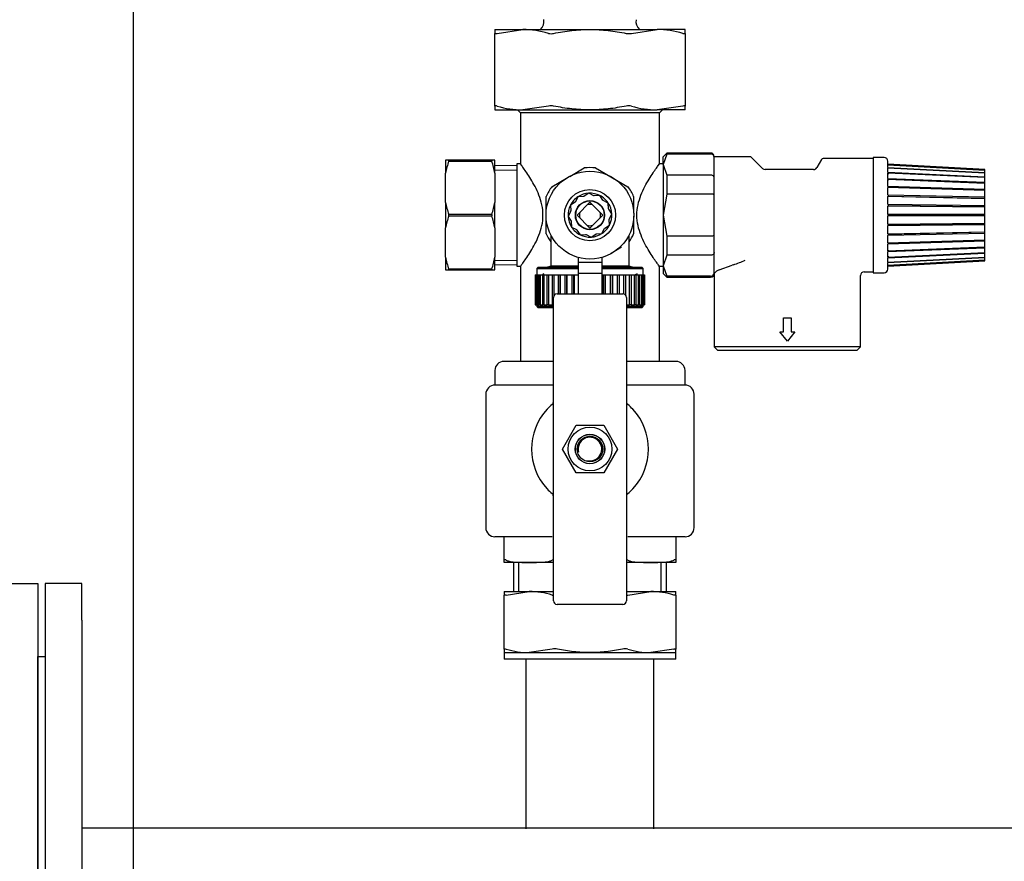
# Model space of a CAD drawing. Header units: millimetres. Extents: x -26820 to -12632, y -5851 to 1958.
# Tile 62 of 95: x -18912 to -18885, y 756 to 779. Entities that reach past the tile are written whole.
import ezdxf

# ---------------------------------------------------------------- set-up
doc = ezdxf.new("R2010")
doc.units = ezdxf.units.MM

# ---------------------------------------------------------------- blocks, each defined once
blk = doc.blocks.new('FRAME FRONT DN65 2X')
at = {"linetype": 'Continuous'}
for p, q in [((1084, 1490), (1084, 0)), ((24, 825.81), (24, 413.05))]:
    blk.add_line(p, q, dxfattribs=at)
blk = doc.blocks.new('2xF')
at = {"linetype": 'Continuous'}
for p, q in [((149.01, 631.6), (156.62, 631.6)), ((149.01, 631.6), (149.01, 630.54)), ((149.01, 610.66), (149.01, 630.54)), ((149.59, 630.54), (156.62, 631.6)), ((156.62, 631.6), (175.01, 631.6)), ((175.01, 631.6), (193.39, 631.6)), ((186.36, 630.54), (193.39, 631.6)), ((201.01, 631.6), (193.39, 631.6)), ((201.01, 630.54), (201.01, 631.6)), ((201.01, 630.54), (201.01, 610.66)), ((149.01, 610.66), (149.01, 609.6)), ((149.01, 609.6), (156.62, 609.6)), ((155.21, 609.6), (156.01, 608.8)), ((194.01, 608.8), (156.01, 608.8)), ((156.01, 608.8), (156.01, 594.65)), ((163.65, 610.66), (156.62, 609.6)), ((156.62, 609.6), (175.01, 609.6)), ((175.01, 609.6), (193.39, 609.6)), ((200.42, 610.66), (193.39, 609.6)), ((201.01, 609.6), (193.39, 609.6)), ((194.01, 608.8), (194.81, 609.6)), ((194.01, 594.65), (194.01, 608.8)), ((201.01, 609.6), (201.01, 610.66)), ((136.37, 595.8), (135.51, 595.8)), ((135.51, 595.8), (135.51, 592.31)), ((148.14, 595.8), (136.37, 595.8)), ((136.37, 595.59), (136.37, 595.8)), ((136.37, 595.59), (148.14, 595.59)), ((149.01, 595.8), (148.14, 595.8)), ((148.14, 595.8), (148.14, 595.59)), ((149.01, 592.31), (149.01, 595.8)), ((196.01, 597.8), (195.01, 596.8)), ((196.01, 597.53), (195.01, 594.65)), ((195.01, 594.65), (195.01, 596.8)), ((196.01, 597.53), (196.01, 597.8)), ((208.01, 597.8), (196.01, 597.8)), ((208.01, 597.53), (196.01, 597.53)), ((209.01, 596.57), (209.01, 596.8)), ((218.8, 596.8), (209.01, 596.8)), ((209.01, 594.65), (209.01, 596.57)), ((222.21, 593.59), (219.15, 596.65)), ((238.36, 596.05), (237.06, 593.8)), ((252.51, 596.3), (238.8, 596.3)), ((252.51, 596.55), (252.51, 565.05)), ((255.52, 596.55), (252.51, 596.55)), ((256.54, 594.79), (256.52, 595.57)), ((155.01, 594.38), (149.01, 594.27)), ((149.03, 593.11), (155.01, 593.21)), ((155.01, 594.8), (155.01, 566.8)), ((156.12, 594.8), (155.01, 594.8)), ((169.49, 591.41), (173.46, 593.71)), ((176.55, 593.71), (185.41, 588.59)), ((195.01, 594.8), (193.9, 594.8)), ((195.01, 594.65), (196.01, 591.78)), ((195.01, 594.65), (195.01, 580.8)), ((209.01, 591.01), (209.01, 594.65)), ((236.2, 593.3), (222.92, 593.3)), ((283.01, 593.3), (256.54, 594.79)), ((256.54, 594.57), (256.54, 594.79)), ((256.54, 594.57), (283.01, 593.1)), ((256.54, 594.57), (256.54, 594.48)), ((283.01, 593.01), (256.54, 594.48)), ((256.54, 593.82), (256.54, 594.48)), ((256.54, 593.82), (283.01, 592.43)), ((256.54, 593.82), (256.54, 593.64)), ((283.01, 592.26), (256.54, 593.64)), ((256.54, 592.57), (256.54, 593.64)), ((283.01, 593.1), (283.01, 593.3)), ((283.01, 593.01), (283.01, 593.1)), ((283.01, 592.43), (283.01, 593.01)), ((135.51, 584.28), (135.51, 592.31)), ((149.01, 592.31), (149.01, 584.28)), ((164.6, 588.59), (168.61, 590.9)), ((208.01, 591.78), (196.01, 591.78)), ((196.01, 591.78), (196.01, 586.54)), ((209.01, 586.37), (209.01, 591.01)), ((256.54, 592.57), (283.01, 591.32)), ((256.54, 592.57), (256.55, 592.02)), ((283.01, 591.06), (256.54, 592.31)), ((256.54, 590.86), (256.54, 592.31)), ((256.54, 590.86), (283.01, 589.8)), ((256.54, 590.86), (256.55, 590.34)), ((283.01, 589.47), (256.54, 590.53)), ((256.54, 588.77), (256.54, 590.53)), ((283.01, 592.26), (283.01, 592.43)), ((283.01, 591.32), (283.01, 592.26)), ((283.01, 591.06), (283.01, 591.32)), ((283.01, 589.8), (283.01, 591.06)), ((256.54, 588.77), (283.01, 587.93)), ((256.54, 588.77), (256.55, 588.3)), ((283.01, 587.55), (256.54, 588.38)), ((256.54, 586.37), (256.54, 588.38)), ((283.01, 589.47), (283.01, 589.8)), ((283.01, 587.93), (283.01, 589.47)), ((283.01, 587.55), (283.01, 587.93)), ((283.01, 585.8), (283.01, 587.55)), ((163.06, 582.45), (163.06, 585.92)), ((171.73, 585.82), (171.03, 584.46)), ((173.25, 585.91), (171.73, 585.82)), ((174.68, 586.79), (173.4, 585.95)), ((176.04, 586.1), (174.68, 586.79)), ((177.72, 586.15), (176.19, 586.07)), ((178.55, 584.87), (177.72, 586.15)), ((180.03, 584.08), (178.66, 584.77)), ((186.96, 585.92), (186.96, 581.36)), ((196.01, 586.54), (195.01, 580.8)), ((208.01, 586.54), (196.01, 586.54)), ((209.01, 580.8), (209.01, 586.37)), ((256.54, 586.37), (283.01, 585.8)), ((256.54, 586.37), (256.55, 585.96)), ((256.55, 585.96), (256.54, 585.94)), ((283.01, 585.37), (256.54, 585.94)), ((256.54, 583.76), (256.54, 585.94)), ((256.55, 585.96), (283.01, 585.39)), ((283.01, 585.39), (283.01, 585.8)), ((283.01, 585.37), (283.01, 585.39)), ((283.01, 583.46), (283.01, 585.37)), ((135.51, 584.28), (135.51, 577.31)), ((149.01, 577.31), (149.01, 584.28)), ((169.71, 581.83), (169.02, 580.47)), ((170.93, 584.34), (169.65, 583.51)), ((169.65, 583.51), (169.74, 581.98)), ((174.28, 583.61), (172.2, 581.53)), ((175.01, 584.33), (174.28, 583.61)), ((175.74, 583.61), (175.01, 584.33)), ((177.81, 581.53), (175.74, 583.61)), ((180.11, 582.55), (180.03, 584.08)), ((181, 581.13), (180.16, 582.41)), ((256.54, 583.76), (283.01, 583.46)), ((256.54, 583.76), (256.55, 583.43)), ((256.55, 583.43), (256.54, 583.3)), ((283.01, 583.01), (256.54, 583.3)), ((256.54, 581.03), (256.54, 583.3)), ((256.55, 583.43), (283.01, 583.14)), ((283.01, 583.14), (283.01, 583.46)), ((283.01, 583.01), (283.01, 583.14)), ((283.01, 581.03), (283.01, 583.01)), ((148.14, 581.01), (136.37, 581.01)), ((136.37, 580.59), (136.37, 581.01)), ((136.37, 580.59), (148.14, 580.59)), ((148.14, 581.01), (148.14, 580.59)), ((163.06, 575.68), (163.06, 580.87)), ((169.02, 580.47), (169.85, 579.19)), ((172.2, 581.53), (171.47, 580.8)), ((171.47, 580.8), (172.2, 580.07)), ((172.2, 580.07), (174.28, 577.99)), ((175.74, 577.99), (177.81, 580.07)), ((178.54, 580.8), (177.81, 581.53)), ((177.81, 580.07), (178.54, 580.8)), ((180.36, 578.09), (180.28, 579.62)), ((180.31, 579.76), (181, 581.13)), ((186.96, 580.53), (186.96, 575.68)), ((195.01, 580.8), (196.01, 575.05)), ((195.01, 580.8), (195.01, 566.94)), ((209.01, 575.23), (209.01, 580.8)), ((256.54, 581.03), (283.01, 581.03)), ((256.54, 581.03), (256.55, 580.8)), ((256.55, 580.8), (256.54, 580.57)), ((283.01, 580.57), (256.54, 580.57)), ((256.54, 578.3), (256.54, 580.57)), ((256.55, 580.8), (283.01, 580.8)), ((283.01, 580.8), (283.01, 581.03)), ((283.01, 580.57), (283.01, 580.8)), ((283.01, 578.59), (283.01, 580.57)), ((135.51, 569.28), (135.51, 577.31)), ((149.01, 577.31), (149.01, 569.28)), ((169.9, 579.04), (169.98, 577.52)), ((169.98, 577.52), (171.35, 576.83)), ((171.46, 576.73), (172.3, 575.45)), ((174.28, 577.99), (175.01, 577.26)), ((175.01, 577.26), (175.74, 577.99)), ((178.29, 575.78), (178.98, 577.14)), ((179.08, 577.25), (180.36, 578.09)), ((256.54, 578.3), (283.01, 578.59)), ((256.54, 578.3), (256.55, 578.17)), ((256.55, 578.17), (256.54, 577.84)), ((283.01, 578.13), (256.54, 577.84)), ((256.54, 575.66), (256.54, 577.84)), ((256.55, 578.17), (283.01, 578.46)), ((283.01, 578.46), (283.01, 578.59)), ((283.01, 578.13), (283.01, 578.46)), ((283.01, 576.23), (283.01, 578.13)), ((164.26, 575.25), (164.26, 566.8)), ((172.3, 575.45), (173.83, 575.53)), ((173.97, 575.5), (175.34, 574.81)), ((175.34, 574.81), (176.62, 575.64)), ((176.76, 575.69), (178.29, 575.78)), ((185.76, 566.8), (185.76, 575.25)), ((208.01, 575.05), (196.01, 575.05)), ((196.01, 575.05), (196.01, 569.81)), ((209.01, 570.59), (209.01, 575.23)), ((256.54, 575.66), (283.01, 576.23)), ((283.01, 575.8), (256.54, 575.23)), ((256.54, 575.66), (256.55, 575.63)), ((256.55, 575.63), (256.54, 575.23)), ((256.54, 573.22), (256.54, 575.23)), ((256.54, 573.22), (283.01, 574.05)), ((256.55, 575.63), (283.01, 576.21)), ((283.01, 576.21), (283.01, 576.23)), ((283.01, 575.8), (283.01, 576.21)), ((283.01, 574.05), (283.01, 575.8)), ((283.01, 573.66), (283.01, 574.05)), ((183.68, 572.01), (180.77, 570.33)), ((283.01, 573.66), (256.54, 572.83)), ((256.55, 573.3), (256.54, 572.83)), ((256.54, 571.07), (256.54, 572.83)), ((256.54, 571.07), (283.01, 572.13)), ((283.01, 571.8), (256.54, 570.74)), ((256.55, 571.25), (256.54, 570.74)), ((283.01, 572.13), (283.01, 573.66)), ((283.01, 571.8), (283.01, 572.13)), ((283.01, 570.54), (283.01, 571.8)), ((135.51, 569.28), (135.51, 565.8)), ((149.01, 565.8), (149.01, 569.28)), ((149.03, 568.49), (155.01, 568.38)), ((171.76, 569.25), (171.76, 567.8)), ((178.26, 569.25), (178.26, 567.8)), ((196.01, 569.81), (195.01, 566.94)), ((208.01, 569.81), (196.01, 569.81)), ((209.01, 566.94), (209.01, 570.59)), ((256.54, 569.29), (256.54, 570.74)), ((256.54, 569.29), (283.01, 570.54)), ((283.01, 570.28), (256.54, 569.03)), ((256.55, 569.58), (256.54, 569.03)), ((256.54, 567.96), (283.01, 569.34)), ((283.01, 569.16), (256.54, 567.78)), ((256.54, 567.96), (256.54, 569.03)), ((256.54, 567.12), (283.01, 568.59)), ((283.01, 568.5), (256.54, 567.03)), ((283.01, 570.28), (283.01, 570.54)), ((283.01, 569.34), (283.01, 570.28)), ((283.01, 569.16), (283.01, 569.34)), ((283.01, 568.59), (283.01, 569.16)), ((283.01, 568.5), (283.01, 568.59)), ((283.01, 568.3), (283.01, 568.5)), ((135.51, 565.8), (136.37, 565.8)), ((148.14, 566.01), (136.37, 566.01)), ((136.37, 565.8), (136.37, 566.01)), ((136.37, 565.8), (148.14, 565.8)), ((148.14, 566.01), (148.14, 565.8)), ((148.14, 565.8), (149.01, 565.8)), ((149.01, 567.33), (155.01, 567.22)), ((155.01, 566.8), (156.01, 566.8)), ((156.01, 566.8), (156.01, 540.8)), ((160.76, 566.5), (160.46, 566.2)), ((160.46, 566.2), (171.76, 566.2)), ((160.46, 566.2), (160.46, 564.5)), ((171.76, 566.5), (160.76, 566.5)), ((164.26, 566.8), (163.14, 566.5)), ((171.76, 566.8), (164.26, 566.8)), ((178.26, 567.8), (171.76, 567.8)), ((171.76, 567.8), (171.76, 564.85)), ((178.26, 567.8), (178.26, 564.85)), ((185.76, 566.8), (178.26, 566.8)), ((189.26, 566.5), (178.26, 566.5)), ((178.26, 566.2), (189.56, 566.2)), ((186.88, 566.5), (185.76, 566.8)), ((189.56, 566.2), (189.26, 566.5)), ((189.56, 564.5), (189.56, 566.2)), ((194.01, 540.8), (194.01, 566.8)), ((194.01, 566.8), (195.01, 566.8)), ((195.01, 566.94), (196.01, 564.07)), ((195.01, 566.94), (195.01, 564.8)), ((209.01, 565.02), (209.01, 566.94)), ((210.32, 565.8), (213.88, 567.1)), ((214.28, 567.24), (213.88, 567.1)), ((256.52, 566.03), (256.54, 566.8)), ((256.54, 566.8), (283.01, 568.3)), ((256.54, 567.96), (256.54, 567.78)), ((256.54, 567.12), (256.54, 567.78)), ((256.54, 567.12), (256.54, 567.03)), ((256.54, 566.8), (256.54, 567.03)), ((160.06, 564.5), (160.13, 564.5)), ((160.06, 564.5), (160.06, 556.3)), ((160.13, 556.3), (160.13, 564.5)), ((160.13, 564.5), (160.2, 564.5)), ((160.2, 564.5), (160.49, 564.5)), ((160.2, 564.5), (160.2, 556.3)), ((160.49, 556.3), (160.49, 564.5)), ((160.49, 564.5), (160.64, 564.5)), ((160.64, 564.5), (161.15, 564.5)), ((160.64, 564.5), (160.64, 556.3)), ((161.15, 556.3), (161.15, 564.5)), ((161.15, 564.5), (161.37, 564.5)), ((161.37, 564.5), (162.09, 564.5)), ((161.37, 564.5), (161.37, 556.3)), ((162.38, 564.71), (162.02, 564.52)), ((162.09, 556.3), (162.09, 564.5)), ((162.09, 564.5), (162.38, 564.5)), ((162.38, 564.5), (163.3, 564.5)), ((162.38, 564.5), (162.38, 556.3)), ((163.3, 556.3), (163.3, 564.5)), ((163.3, 564.5), (163.65, 564.5)), ((163.65, 564.5), (164.74, 564.5)), ((163.65, 564.5), (163.65, 556.3)), ((164.74, 556.3), (164.74, 564.5)), ((164.74, 564.5), (165.15, 564.5)), ((165.15, 564.5), (166.39, 564.5)), ((165.15, 564.5), (165.15, 558.81)), ((166.39, 559.3), (166.39, 564.5)), ((166.39, 564.5), (166.84, 564.5)), ((166.84, 564.5), (166.85, 564.5)), ((166.84, 559.3), (166.84, 564.5)), ((166.85, 564.5), (168.21, 564.5)), ((166.85, 564.5), (166.85, 559.3)), ((168.21, 559.3), (168.21, 564.5)), ((168.21, 564.5), (168.64, 564.5)), ((168.64, 564.5), (168.71, 564.5)), ((168.64, 559.3), (168.64, 564.5)), ((168.71, 564.5), (170.18, 564.5)), ((168.71, 564.5), (168.71, 559.3)), ((170.18, 559.3), (170.18, 564.5)), ((170.18, 564.5), (170.56, 564.5)), ((170.56, 564.5), (170.71, 564.5)), ((170.56, 559.3), (170.56, 564.5)), ((170.71, 564.5), (171.76, 564.5)), ((170.71, 564.5), (170.71, 559.3)), ((178.26, 564.85), (171.76, 564.85)), ((171.76, 564.85), (171.76, 559.3)), ((178.26, 564.85), (178.26, 559.3)), ((178.26, 564.5), (178.59, 564.5)), ((178.59, 559.3), (178.59, 564.5)), ((178.59, 564.5), (178.76, 564.5)), ((178.76, 564.5), (179.13, 564.5)), ((178.76, 559.3), (178.76, 564.5)), ((179.13, 564.5), (180.62, 564.5)), ((179.13, 564.5), (179.13, 559.3)), ((180.62, 559.3), (180.62, 564.5)), ((180.62, 564.5), (180.72, 564.5)), ((180.72, 564.5), (181.13, 564.5)), ((180.72, 559.3), (180.72, 564.5)), ((181.13, 564.5), (182.54, 564.5)), ((181.13, 564.5), (181.13, 559.3)), ((182.54, 559.3), (182.54, 564.5)), ((182.54, 564.5), (182.57, 564.5)), ((182.57, 564.5), (183.01, 564.5)), ((182.57, 559.3), (182.57, 564.5)), ((183.01, 564.5), (184.3, 564.5)), ((183.01, 564.5), (183.01, 559.3)), ((184.3, 559.26), (184.3, 564.5)), ((184.3, 564.5), (184.73, 564.5)), ((184.73, 564.5), (185.87, 564.5)), ((184.73, 564.5), (184.73, 558.99)), ((185.87, 556.3), (185.87, 564.5)), ((185.87, 564.5), (186.25, 564.5)), ((186.25, 564.5), (187.22, 564.5)), ((186.25, 564.5), (186.25, 556.3)), ((187.22, 556.3), (187.22, 564.5)), ((187.22, 564.5), (187.53, 564.5)), ((187.28, 564.5), (188, 564.87)), ((187.53, 564.5), (188.32, 564.5)), ((187.53, 564.5), (187.53, 556.3)), ((188.32, 556.3), (188.32, 564.5)), ((188.32, 564.5), (188.57, 564.5)), ((188.57, 564.5), (189.16, 564.5)), ((188.57, 564.5), (188.57, 556.3)), ((189.16, 556.3), (189.16, 564.5)), ((189.16, 564.5), (189.33, 564.5)), ((189.33, 564.5), (189.7, 564.5)), ((189.33, 564.5), (189.33, 556.3)), ((189.7, 556.3), (189.7, 564.5)), ((189.7, 564.5), (189.79, 564.5)), ((189.79, 564.5), (189.94, 564.5)), ((189.79, 564.5), (189.79, 556.3)), ((189.94, 556.3), (189.94, 564.5)), ((189.94, 564.5), (189.96, 564.5)), ((189.96, 564.5), (189.96, 556.3)), ((195.01, 564.8), (196.01, 563.8)), ((208.01, 564.07), (196.01, 564.07)), ((196.01, 564.07), (196.01, 563.8)), ((196.01, 563.8), (208.01, 563.8)), ((209.01, 564.8), (209.01, 565.02)), ((209.01, 564.8), (209.11, 564.93)), ((209.01, 564.8), (209.01, 544.8)), ((249.01, 544.8), (249.01, 564.3)), ((250.01, 565.3), (252.51, 565.3)), ((252.51, 565.05), (255.52, 565.05)), ((165.01, 475.3), (165.01, 558.3)), ((166.01, 559.3), (184.01, 559.3)), ((185.01, 558.3), (185.01, 475.3)), ((160.06, 556.3), (160.13, 556.3)), ((160.2, 556.3), (160.13, 556.3)), ((160.2, 556.3), (160.49, 556.3)), ((160.46, 556.3), (160.46, 555.8)), ((165.01, 555.8), (160.46, 555.8)), ((160.46, 555.8), (160.76, 555.5)), ((160.64, 556.3), (160.49, 556.3)), ((160.64, 556.3), (161.15, 556.3)), ((160.76, 555.5), (165.01, 555.5)), ((161.37, 556.3), (161.15, 556.3)), ((161.37, 556.3), (162.09, 556.3)), ((162.38, 556.3), (162.09, 556.3)), ((162.38, 556.3), (163.3, 556.3)), ((163.65, 556.3), (163.3, 556.3)), ((163.65, 556.3), (164.74, 556.3)), ((165.01, 556.3), (164.74, 556.3)), ((185.01, 556.3), (185.87, 556.3)), ((189.56, 555.8), (185.01, 555.8)), ((185.01, 555.5), (189.26, 555.5)), ((186.25, 556.3), (185.87, 556.3)), ((186.25, 556.3), (187.22, 556.3)), ((187.53, 556.3), (187.22, 556.3)), ((187.53, 556.3), (188.32, 556.3)), ((188.57, 556.3), (188.32, 556.3)), ((188.57, 556.3), (189.16, 556.3)), ((189.33, 556.3), (189.16, 556.3)), ((189.26, 555.5), (189.56, 555.8)), ((189.33, 556.3), (189.7, 556.3)), ((189.56, 555.8), (189.56, 556.3)), ((189.79, 556.3), (189.7, 556.3)), ((189.79, 556.3), (189.94, 556.3)), ((189.96, 556.3), (189.94, 556.3)), ((227.99, 552.67), (230.03, 552.67)), ((227.99, 548.84), (227.99, 552.67)), ((230.03, 552.67), (230.03, 548.84)), ((229.01, 546.3), (226.97, 548.84)), ((226.97, 548.84), (227.99, 548.84)), ((231.05, 548.84), (229.01, 546.3)), ((230.03, 548.84), (231.05, 548.84)), ((249.01, 544.8), (209.01, 544.8)), ((209.01, 544.8), (210.01, 543.8)), ((248.01, 543.8), (249.01, 544.8)), ((248.01, 543.8), (210.01, 543.8)), ((165.01, 540.8), (151.51, 540.8)), ((198.51, 540.8), (185.01, 540.8)), ((149.01, 538.3), (149.01, 534.3)), ((201.01, 534.3), (201.01, 538.3)), ((165.01, 534.3), (149.01, 534.3)), ((201.01, 534.3), (185.01, 534.3)), ((146.51, 531.8), (146.51, 495.3)), ((203.51, 495.3), (203.51, 531.8)), ((167.5, 516.8), (171.25, 523.3)), ((171.25, 523.3), (178.76, 523.3)), ((178.76, 523.3), (182.51, 516.8)), ((171.25, 510.3), (167.5, 516.8)), ((182.51, 516.8), (178.76, 510.3)), ((178.76, 510.3), (171.25, 510.3)), ((164.69, 492.8), (149.01, 492.8)), ((151.51, 486.4), (151.51, 492.8)), ((201.01, 492.8), (185.33, 492.8)), ((198.51, 492.8), (198.51, 486.4)), ((151.51, 485.8), (151.51, 486.4)), ((158.39, 485.8), (151.51, 485.8)), ((154.05, 485.8), (154.05, 477.8)), ((155.53, 477.8), (155.53, 485.8)), ((165.01, 485.8), (158.39, 485.8)), ((191.62, 485.8), (185.01, 485.8)), ((198.51, 485.8), (191.62, 485.8)), ((191.62, 485.8), (191.62, 485.8)), ((194.48, 477.8), (194.48, 485.8)), ((195.96, 477.8), (195.96, 485.8)), ((198.51, 486.4), (198.51, 485.8)), ((26, 480), (26, 0)), ((36, 480), (26, 480)), ((36, 470), (36, 480)), ((1074, 480), (1084, 480)), ((1084, 480), (1084, 470)), ((151.51, 477.8), (151.51, 476.86)), ((151.51, 477.8), (158.39, 477.8)), ((151.51, 462.04), (151.51, 476.86)), ((152.09, 476.86), (158.39, 477.8)), ((158.39, 477.8), (165.01, 477.8)), ((185.01, 477.8), (191.62, 477.8)), ((185.33, 476.86), (191.62, 477.8)), ((191.62, 477.8), (198.51, 477.8)), ((198.51, 476.86), (198.51, 477.8)), ((198.51, 476.86), (198.51, 462.04)), ((184.01, 474.3), (166.01, 474.3)), ((36, 470), (36, 10)), ((1084, 470), (1084, 0)), ((151.51, 462.04), (151.51, 461.1)), ((151.51, 461.1), (158.39, 461.1)), ((151.51, 461.1), (151.51, 459.3)), ((164.69, 462.04), (158.39, 461.1)), ((158.39, 461.1), (175.01, 461.1)), ((175.01, 461.1), (191.62, 461.1)), ((197.92, 462.04), (191.62, 461.1)), ((191.62, 461.1), (198.51, 461.1)), ((198.51, 461.1), (198.51, 462.04)), ((198.51, 459.3), (198.51, 461.1)), ((24, 460), (26, 460)), ((24, 50), (24, 460)), ((198.51, 459.3), (151.51, 459.3)), ((157.51, 459.3), (157.51, 412.85)), ((192.51, 412.85), (192.51, 459.3)), ((1074, 413.05), (36, 413.05))]:
    blk.add_line(p, q, dxfattribs=at)
for centre, radius in [((175.01, 580.8), 12), ((175.01, 580.8), 7), ((175.01, 580.8), 4), ((175.01, 580.8), 3.9), ((175.01, 516.8), 6), ((175.01, 516.8), 4.03), ((175.01, 516.8), 4), ((175.01, 516.8), 3.5)]:
    blk.add_circle(centre, radius, dxfattribs=at)
for centre, radius, start, end in [((159.43, 633.8), 3, 312.8334, 9.6501), ((190.59, 633.8), 3, 170.6861, 227.1666), ((156.49, 606.9), 24.7, 73.1515, 89.7005), ((164.36, 633.45), 3, 256.3598, 283.6402), ((185.66, 633.6), 3.14, 257.0043, 282.9957), ((193.26, 606.9), 24.7, 73.1515, 89.7005), ((156.75, 634.3), 24.7, 253.1515, 269.7005), ((164.36, 607.59), 3.14, 77.0043, 102.9957), ((185.66, 607.74), 3, 76.3598, 103.6402), ((193.52, 634.3), 24.7, 253.1515, 269.7005), ((162.96, 586.8), 28, 161.7175, 168.6531), ((121.56, 586.8), 28, 11.3469, 18.2825), ((208.01, 596.8), 1, 0, 90), ((208.03, 596.55), 0.978, 1.3408, 91.3309), ((218.8, 596.3), 0.5, 45, 90), ((238.8, 595.8), 0.5, 90, 150), ((255.52, 595.55), 1, 1, 90), ((175.01, 580.8), 13, 83.1861, 96.8139), ((222.92, 594.3), 1, 225, 270), ((236.2, 594.3), 1, 270, 330), ((175.01, 580.8), 13, 143.1861, 156.8139), ((175.01, 580.8), 13, 23.1861, 36.8139), ((175.01, 580.8), 6, 123.1576, 153.1576), ((175.01, 580.8), 6, 93.1576, 123.1576), ((175.01, 580.8), 5.4, 107.3645, 108.9508), ((175.01, 580.8), 6, 63.1576, 93.1576), ((175.01, 580.8), 5.4, 77.3645, 78.9508), ((175.01, 580.8), 6, 33.1576, 63.1576), ((175.01, 580.8), 5.4, 47.3645, 48.9508), ((162.96, 589.79), 28, 191.3469, 198.2825), ((121.56, 589.79), 28, 341.7175, 348.6531), ((175.01, 580.8), 6, 153.1576, 183.1576), ((175.01, 580.8), 5.4, 167.3645, 168.9508), ((175.01, 580.8), 5.4, 137.3645, 138.9508), ((175.01, 580.8), 2.9, 75.4503, 104.5497), ((175.01, 580.8), 6, 3.1576, 33.1576), ((175.01, 580.8), 5.4, 17.3645, 18.9508), ((162.96, 571.8), 28, 161.7175, 168.6531), ((121.56, 571.8), 28, 11.3469, 18.2825), ((175.01, 580.8), 6, 183.1576, 213.1576), ((175.01, 580.8), 5.4, 197.3645, 198.9508), ((175.01, 580.8), 2.9, 165.4503, 194.5497), ((175.01, 580.8), 2.9, 345.4503, 14.5497), ((175.01, 580.8), 5.4, 347.3645, 348.9508), ((175.01, 580.8), 6, 333.1576, 3.1576), ((175.01, 580.8), 6, 213.1576, 243.1576), ((175.01, 580.8), 5.4, 227.3645, 228.9508), ((175.01, 580.8), 2.9, 255.4503, 284.5497), ((175.01, 580.8), 6, 303.1576, 333.1576), ((175.01, 580.8), 5.4, 317.3645, 318.9508), ((175.01, 580.8), 13, 203.1861, 214.2161), ((175.01, 580.8), 6, 243.1576, 273.1576), ((175.01, 580.8), 5.4, 257.3645, 258.9508), ((175.01, 580.8), 6, 273.1576, 303.1576), ((175.01, 580.8), 5.4, 287.3645, 288.9508), ((175.01, 580.8), 13, 325.7839, 336.8139), ((162.96, 574.79), 28, 191.3469, 198.2825), ((121.56, 574.79), 28, 341.7175, 348.6531), ((201.96, 604.71), 39.45, 288.1999, 293.1655), ((211.38, 563.04), 2.95, 111.1611, 140.2592), ((255.52, 566.05), 1, 270, 359), ((208.03, 565.05), 0.978, 268.6691, 358.6592), ((208.01, 564.8), 1, 270, 0), ((250.01, 564.3), 1, 90, 180), ((166.01, 558.3), 1, 90, 180), ((184.01, 558.3), 1, 0, 90), ((151.51, 538.3), 2.5, 90, 180), ((198.51, 538.3), 2.5, 0, 90), ((149.01, 531.8), 2.5, 90, 180), ((201.01, 531.8), 2.5, 0, 90), ((175.01, 516.8), 16, 130.3202, 137.1666), ((164.01, 529.76), 1, 310.3202, 0), ((186.01, 529.76), 1, 180, 229.6798), ((175.01, 516.8), 16, 42.8334, 49.6798), ((175.01, 516.8), 16, 137.1666, 222.8334), ((175.01, 516.8), 16, 317.1666, 42.8334), ((175.01, 516.8), 3.23, 255, 195), ((175.01, 516.8), 16, 222.8334, 229.6798), ((164.01, 503.84), 1, 0, 49.6798), ((186.01, 503.84), 1, 130.3202, 180), ((175.01, 516.8), 16, 310.3202, 317.1666), ((149.01, 495.3), 2.5, 180, 270), ((201.01, 495.3), 2.5, 270, 0), ((165.39, 484.55), 1.98, 101.4237, 110.9197), ((184.62, 484.55), 1.98, 69.081, 78.5227), ((158.25, 455.35), 22.45, 73.3444, 89.6476), ((165.39, 479.95), 3.17, 257.107, 262.9323), ((184.62, 479.79), 3.02, 277.5817, 283.5328), ((191.49, 455.35), 22.45, 73.3444, 89.6476), ((166.01, 475.3), 1, 180, 270), ((184.01, 475.3), 1, 270, 0), ((158.53, 483.55), 22.45, 253.3444, 269.6476), ((165.39, 459.1), 3.02, 76.4672, 103.5328), ((184.62, 458.95), 3.17, 77.107, 102.893), ((191.76, 483.55), 22.45, 253.3444, 269.6476)]:
    blk.add_arc(centre, radius, start, end, dxfattribs=at)
for points, knots in [([(149.01, 630.54), (149.01, 630.51), (149.02, 630.49), (149.07, 630.46), (149.11, 630.46), (149.26, 630.46), (149.41, 630.49), (149.59, 630.54)], [0, 0, 0, 0, 0.25, 0.25, 0.5, 0.5, 1, 1, 1, 1]), ([(165.07, 630.54), (165.89, 630.71), (166.71, 630.86), (168.37, 631.12), (169.2, 631.24), (171.69, 631.51), (173.35, 631.6), (175.01, 631.6)], [0, 0, 0, 0, 0.25, 0.25, 0.5, 0.5, 1, 1, 1, 1]), ([(175.01, 631.6), (176.67, 631.6), (178.33, 631.51), (180.83, 631.23), (181.66, 631.12), (183.31, 630.86), (184.13, 630.71), (184.95, 630.54)], [0, 0, 0, 0, 0.5, 0.5, 0.75, 0.75, 1, 1, 1, 1]), ([(200.42, 630.54), (200.51, 630.51), (200.6, 630.49), (200.74, 630.46), (200.8, 630.46), (200.95, 630.46), (201.01, 630.49), (201.01, 630.54)], [0, 0, 0, 0, 0.25, 0.25, 0.5, 0.5, 1, 1, 1, 1]), ([(149.59, 610.66), (149.5, 610.69), (149.42, 610.71), (149.27, 610.73), (149.21, 610.74), (149.06, 610.74), (149.01, 610.71), (149.01, 610.66)], [0, 0, 0, 0, 0.25, 0.25, 0.5, 0.5, 1, 1, 1, 1]), ([(175.01, 609.6), (173.35, 609.6), (171.69, 609.69), (169.2, 609.96), (168.37, 610.07), (166.71, 610.34), (165.89, 610.49), (165.07, 610.66)], [0, 0, 0, 0, 0.5, 0.5, 0.75, 0.75, 1, 1, 1, 1]), ([(184.95, 610.66), (184.13, 610.49), (183.31, 610.34), (181.66, 610.08), (180.83, 609.96), (178.33, 609.69), (176.67, 609.6), (175.01, 609.6)], [0, 0, 0, 0, 0.25, 0.25, 0.5, 0.5, 1, 1, 1, 1]), ([(201.01, 610.66), (201.01, 610.69), (200.99, 610.71), (200.94, 610.73), (200.9, 610.74), (200.75, 610.74), (200.61, 610.71), (200.42, 610.66)], [0, 0, 0, 0, 0.25, 0.25, 0.5, 0.5, 1, 1, 1, 1]), ([(156.01, 566.8), (156.01, 566.8), (156.08, 566.9), (156.36, 567.28), (156.57, 567.57), (157.34, 568.66), (158.06, 569.7), (159.58, 572.2), (160.39, 573.66), (161.37, 576.15), (161.65, 577.04), (162.05, 578.87), (162.16, 579.84), (162.16, 581.75), (162.05, 582.71), (161.65, 584.55), (161.37, 585.43), (160.4, 587.93), (159.59, 589.38), (158.06, 591.9), (157.36, 592.92), (156.57, 594.02), (156.37, 594.31), (156.08, 594.69), (156.01, 594.8), (156.01, 594.8), (156.01, 594.8), (156.01, 594.8)], [0, 0, 0, 0, 0.03125, 0.03125, 0.0625, 0.0625, 0.125, 0.125, 0.1875, 0.1875, 0.21875, 0.21875, 0.25, 0.25, 0.28125, 0.28125, 0.3125, 0.3125, 0.375, 0.375, 0.4375, 0.4375, 0.46875, 0.46875, 0.5, 0.5, 0.5002649, 0.5002649, 0.5002649, 0.5002649]), ([(194.01, 566.8), (194.01, 566.8), (193.93, 566.9), (193.65, 567.28), (193.44, 567.57), (192.67, 568.66), (191.95, 569.7), (190.43, 572.2), (189.62, 573.66), (188.65, 576.15), (188.36, 577.04), (187.97, 578.87), (187.85, 579.84), (187.85, 581.75), (187.96, 582.71), (188.36, 584.55), (188.64, 585.43), (189.62, 587.93), (190.42, 589.38), (191.95, 591.9), (192.66, 592.92), (193.44, 594.02), (193.65, 594.31), (193.93, 594.69), (194.01, 594.8), (194.01, 594.8), (194.01, 594.8), (194.01, 594.8)], [0, 0, 0, 0, 0.03125, 0.03125, 0.0625, 0.0625, 0.125, 0.125, 0.1875, 0.1875, 0.21875, 0.21875, 0.25, 0.25, 0.28125, 0.28125, 0.3125, 0.3125, 0.375, 0.375, 0.4375, 0.4375, 0.46875, 0.46875, 0.5, 0.5, 0.5002649, 0.5002649, 0.5002649, 0.5002649]), ([(209.01, 591.01), (209.01, 591.11), (208.98, 591.21), (208.88, 591.39), (208.81, 591.48), (208.62, 591.62), (208.51, 591.68), (208.27, 591.76), (208.14, 591.78), (208.01, 591.78)], [0, 0, 0, 0, 0.25, 0.25, 0.5, 0.5, 0.75, 0.75, 1, 1, 1, 1]), ([(209.01, 586.37), (209.01, 586.39), (208.98, 586.41), (208.88, 586.46), (208.81, 586.48), (208.62, 586.51), (208.51, 586.52), (208.27, 586.54), (208.14, 586.54), (208.01, 586.54)], [0, 0, 0, 0, 0.25, 0.25, 0.5, 0.5, 0.75, 0.75, 1, 1, 1, 1]), ([(209.01, 575.23), (209.01, 575.21), (208.98, 575.18), (208.88, 575.14), (208.81, 575.12), (208.62, 575.09), (208.51, 575.08), (208.27, 575.06), (208.14, 575.05), (208.01, 575.05)], [0, 0, 0, 0, 0.25, 0.25, 0.5, 0.5, 0.75, 0.75, 1, 1, 1, 1]), ([(209.01, 570.59), (209.01, 570.49), (208.98, 570.39), (208.88, 570.2), (208.81, 570.12), (208.62, 569.97), (208.51, 569.91), (208.27, 569.84), (208.14, 569.81), (208.01, 569.81)], [0, 0, 0, 0, 0.25, 0.25, 0.5, 0.5, 0.75, 0.75, 1, 1, 1, 1]), ([(152.09, 486.4), (152, 486.44), (151.92, 486.48), (151.77, 486.52), (151.71, 486.53), (151.61, 486.53), (151.57, 486.52), (151.52, 486.48), (151.51, 486.44), (151.51, 486.4)], [0, 0, 0, 0, 0.25, 0.25, 0.5, 0.5, 0.75, 0.75, 1, 1, 1, 1]), ([(152.09, 486.4), (152.34, 486.29), (152.6, 486.21), (153.12, 486.08), (153.38, 486.02), (154.17, 485.9), (154.7, 485.86), (155.75, 485.81), (156.28, 485.8), (157.34, 485.8), (157.86, 485.8), (158.39, 485.8)], [0, 0, 0, 0, 0.125, 0.125, 0.25, 0.25, 0.5, 0.5, 0.75, 0.75, 1, 1, 1, 1]), ([(158.39, 485.8), (158.92, 485.8), (159.45, 485.8), (160.5, 485.8), (161.03, 485.81), (162.09, 485.86), (162.62, 485.9), (163.4, 486.02), (163.66, 486.08), (164.18, 486.21), (164.43, 486.29), (164.69, 486.4)], [0, 0, 0, 0, 0.25, 0.25, 0.5, 0.5, 0.75, 0.75, 0.875, 0.875, 1, 1, 1, 1]), ([(185.33, 486.4), (185.58, 486.29), (185.84, 486.21), (186.35, 486.08), (186.62, 486.02), (187.41, 485.9), (187.93, 485.86), (188.99, 485.81), (189.51, 485.8), (190.57, 485.8), (191.1, 485.8), (191.62, 485.8)], [0, 0, 0, 0, 0.125, 0.125, 0.25, 0.25, 0.5, 0.5, 0.75, 0.75, 1, 1, 1, 1]), ([(191.62, 485.8), (192.15, 485.8), (192.68, 485.8), (193.74, 485.8), (194.27, 485.81), (195.32, 485.86), (195.85, 485.9), (196.64, 486.02), (196.9, 486.08), (197.41, 486.21), (197.67, 486.29), (197.92, 486.4)], [0, 0, 0, 0, 0.25, 0.25, 0.5, 0.5, 0.75, 0.75, 0.875, 0.875, 1, 1, 1, 1]), ([(198.51, 486.4), (198.51, 486.44), (198.49, 486.48), (198.44, 486.52), (198.41, 486.53), (198.3, 486.53), (198.24, 486.52), (198.09, 486.48), (198.01, 486.44), (197.92, 486.4)], [0, 0, 0, 0, 0.25, 0.25, 0.5, 0.5, 0.75, 0.75, 1, 1, 1, 1]), ([(152.09, 476.86), (152, 476.83), (151.92, 476.81), (151.77, 476.78), (151.71, 476.78), (151.56, 476.78), (151.51, 476.8), (151.51, 476.86)], [0, 0, 0, 0, 0.25, 0.25, 0.5, 0.5, 1, 1, 1, 1]), ([(198.51, 476.86), (198.51, 476.83), (198.49, 476.81), (198.44, 476.78), (198.4, 476.78), (198.25, 476.78), (198.11, 476.8), (197.92, 476.86)], [0, 0, 0, 0, 0.25, 0.25, 0.5, 0.5, 1, 1, 1, 1]), ([(151.51, 462.04), (151.51, 462.07), (151.52, 462.09), (151.57, 462.11), (151.61, 462.12), (151.76, 462.12), (151.91, 462.09), (152.09, 462.04)], [0, 0, 0, 0, 0.25, 0.25, 0.5, 0.5, 1, 1, 1, 1]), ([(175.01, 461.1), (173.52, 461.1), (172.03, 461.18), (169.06, 461.5), (167.57, 461.74), (166.1, 462.04)], [0, 0, 0, 0, 0.5, 0.5, 1, 1, 1, 1]), ([(183.91, 462.04), (183.18, 461.89), (182.44, 461.76), (180.96, 461.52), (180.21, 461.42), (177.98, 461.18), (176.49, 461.1), (175.01, 461.1)], [0, 0, 0, 0, 0.25, 0.25, 0.5, 0.5, 1, 1, 1, 1]), ([(197.92, 462.04), (198.01, 462.07), (198.1, 462.09), (198.24, 462.11), (198.3, 462.12), (198.45, 462.12), (198.51, 462.09), (198.51, 462.04)], [0, 0, 0, 0, 0.25, 0.25, 0.5, 0.5, 1, 1, 1, 1])]:
    blk.add_open_spline(points, degree=3, knots=knots, dxfattribs=at)
blk.add_blockref('FRAME FRONT DN65 2X', (26, 0))

msp = doc.modelspace()

# ---------------------------------------------------------------- block references
at = {"xscale": 0.1, "yscale": 0.1, "zscale": 0.1}
for p in [(-19020.079, 715.296), (-18914.079, 715.299)]:
    msp.add_blockref('2xF', p, dxfattribs=at)

doc.saveas('drawing.dxf')
